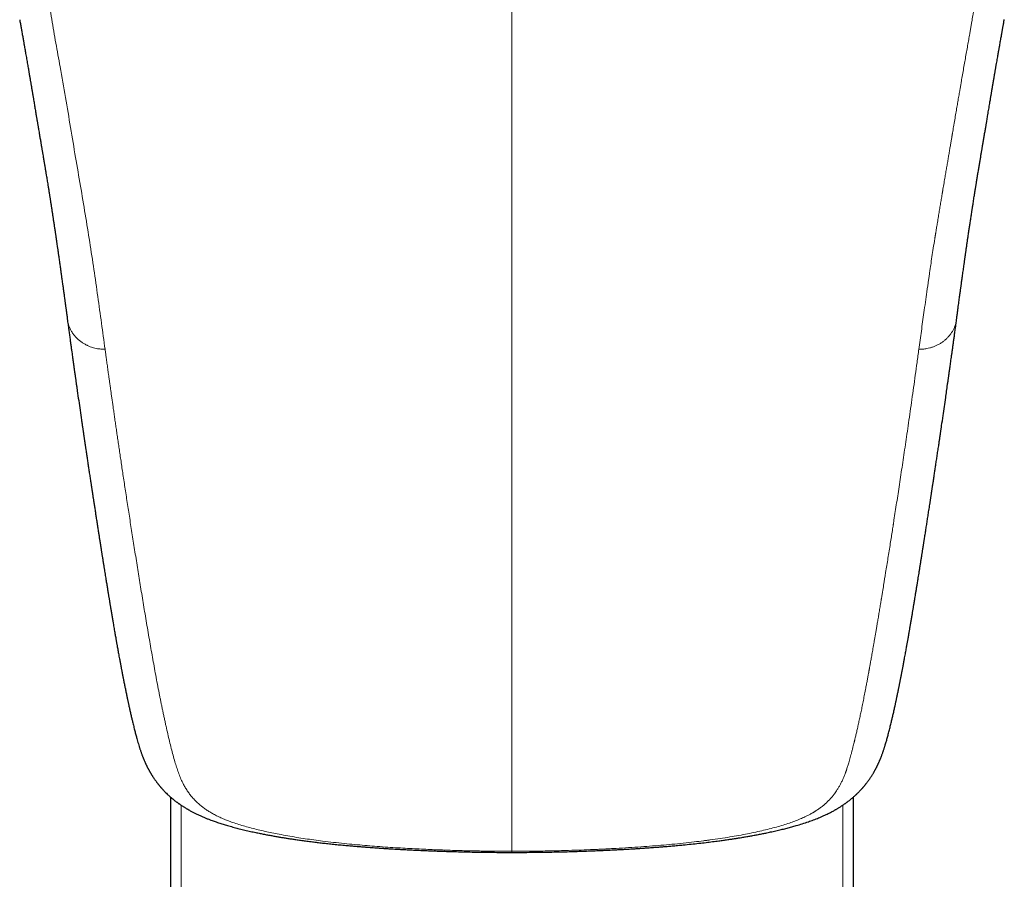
# Model space of a CAD drawing. Header units: millimetres. Extents: x 8 to 1267, y 12 to 1009.
# Tile 2 of 71: x 567 to 604, y 362 to 394. Entities that reach past the tile are written whole.
import ezdxf

# ---------------------------------------------------------------- set-up
doc = ezdxf.new("R2010")
doc.units = ezdxf.units.MM

msp = doc.modelspace()

# ---------------------------------------------------------------- linework, layer by layer
at = {"color": 7, "linetype": 'Continuous', "lineweight": 30}
for p, q in [((572.617, 226.963), (572.617, 364.865)), ((597.917, 364.865), (597.917, 226.963))]:
    msp.add_line(p, q, dxfattribs=at)
at = {"color": 252, "linetype": 'Continuous', "lineweight": 0}
for p, q in [((572.991, 364.58), (572.991, 226.963)), ((597.542, 226.963), (597.542, 364.58))]:
    msp.add_line(p, q, dxfattribs=at)
for points, knots in [([(585.267, 412.236), (585.267, 411.776), (585.267, 410.857), (585.267, 409.498), (585.267, 408.156), (585.267, 406.831), (585.267, 405.523), (585.267, 404.233), (585.267, 402.959), (585.267, 401.682), (585.267, 400.403), (585.267, 399.122), (585.267, 397.859), (585.267, 396.614), (585.267, 395.387), (585.267, 394.177), (585.267, 392.985), (585.267, 391.81), (585.267, 390.653), (585.267, 389.513), (585.267, 388.389), (585.267, 387.303), (585.267, 386.254), (585.267, 385.241), (585.267, 384.242), (585.267, 383.258), (585.267, 382.237), (585.267, 381.182), (585.267, 380.096), (585.267, 379.03), (585.267, 377.981), (585.267, 376.951), (585.267, 375.94), (585.267, 374.974), (585.267, 374.052), (585.267, 373.172), (585.267, 372.305), (585.267, 371.454), (585.267, 370.618), (585.267, 369.845), (585.267, 369.131), (585.267, 368.476), (585.267, 367.838), (585.267, 367.264), (585.267, 366.75), (585.267, 366.293), (585.267, 365.85), (585.267, 365.419), (585.267, 365.002), (585.267, 364.601), (585.267, 364.217), (585.267, 363.852), (585.267, 363.505), (585.267, 363.175), (585.267, 362.971), (585.267, 362.869)], [0, 0, 0, 0, 0.0200215, 0.039998, 0.0599314, 0.0798237, 0.0996771, 0.1194934, 0.1392747, 0.1590229, 0.1796781, 0.2003014, 0.220895, 0.2414611, 0.2620018, 0.2825192, 0.3030156, 0.323493, 0.3439535, 0.3643991, 0.3848319, 0.4052538, 0.4245007, 0.4437413, 0.4629773, 0.4822103, 0.5014418, 0.5236933, 0.5459473, 0.5682058, 0.5904712, 0.6127456, 0.6350312, 0.65733, 0.6777847, 0.6982552, 0.7187438, 0.7392499, 0.7597698, 0.7802999, 0.7975504, 0.8148024, 0.8320528, 0.8492989, 0.8628451, 0.8763866, 0.8899229, 0.9034535, 0.9172545, 0.9310499, 0.9448409, 0.9586295, 0.9724175, 0.986207, 1, 1, 1, 1]), ([(567.78, 396.434), (567.822, 396.129), (567.904, 395.518), (568.044, 394.614), (568.193, 393.717), (568.348, 392.83), (568.521, 391.862), (568.706, 390.815), (568.895, 389.695), (569.078, 388.6), (569.263, 387.529), (569.441, 386.482), (569.606, 385.451), (569.76, 384.434), (569.905, 383.433), (570.042, 382.446), (570.131, 381.8), (570.175, 381.478)], [0, 0, 0, 0, 0.0560111, 0.112011, 0.1680039, 0.2239928, 0.2799789, 0.3532914, 0.4266055, 0.4999286, 0.5713611, 0.6428038, 0.7142517, 0.7856964, 0.8571312, 0.9285625, 1, 1, 1, 1]), ([(602.753, 396.434), (602.743, 396.358), (602.724, 396.21), (602.694, 395.994), (602.665, 395.789), (602.638, 395.594), (602.611, 395.412), (602.585, 395.24), (602.561, 395.08), (602.538, 394.931), (602.516, 394.79), (602.495, 394.659), (602.476, 394.537), (602.458, 394.426), (602.441, 394.325), (602.426, 394.234), (602.413, 394.153), (602.403, 394.096), (602.396, 394.056), (602.391, 394.024), (602.384, 393.985), (602.377, 393.94), (602.369, 393.894), (602.357, 393.825), (602.342, 393.733), (602.32, 393.609), (602.297, 393.473), (602.271, 393.324), (602.241, 393.152), (602.206, 392.955), (602.167, 392.731), (602.126, 392.499), (602.084, 392.262), (602.042, 392.021), (601.999, 391.775), (601.964, 391.575), (601.938, 391.428), (601.924, 391.342), (601.911, 391.267), (601.898, 391.197), (601.886, 391.127), (601.867, 391.014), (601.84, 390.857), (601.805, 390.655), (601.769, 390.446), (601.731, 390.222), (601.69, 389.982), (601.648, 389.737), (601.618, 389.562), (601.602, 389.464), (601.597, 389.434), (601.592, 389.409), (601.588, 389.383), (601.577, 389.318), (601.559, 389.212), (601.534, 389.062), (601.506, 388.901), (601.478, 388.736), (601.45, 388.565), (601.42, 388.39), (601.389, 388.207), (601.356, 388.016), (601.321, 387.81), (601.283, 387.587), (601.256, 387.425), (601.24, 387.334), (601.237, 387.317), (601.235, 387.302), (601.232, 387.287), (601.23, 387.272), (601.227, 387.256), (601.225, 387.241), (601.217, 387.199), (601.201, 387.1), (601.174, 386.941), (601.142, 386.749), (601.109, 386.549), (601.074, 386.342), (601.042, 386.145), (601.011, 385.956), (600.991, 385.831), (600.979, 385.755), (600.975, 385.73), (600.971, 385.705), (600.967, 385.68), (600.962, 385.655), (600.958, 385.63), (600.954, 385.605), (600.933, 385.469), (600.879, 385.13), (600.826, 384.781), (600.788, 384.524), (600.777, 384.449), (600.765, 384.369), (600.754, 384.289), (600.742, 384.209), (600.73, 384.129), (600.701, 383.929), (600.639, 383.496), (600.55, 382.864), (600.452, 382.152), (600.39, 381.702), (600.359, 381.478)], [0, 0, 0, 0, 0.013861, 0.027087, 0.039678, 0.051634, 0.062955, 0.073456, 0.083345, 0.092621, 0.101286, 0.109497, 0.117071, 0.124007, 0.130307, 0.135969, 0.140995, 0.145384, 0.14683, 0.148491, 0.15129, 0.154134, 0.15702, 0.159951, 0.167029, 0.174349, 0.183378, 0.192748, 0.202461, 0.216005, 0.230162, 0.244932, 0.260316, 0.275504, 0.291245, 0.307541, 0.314094, 0.319735, 0.324173, 0.328674, 0.333238, 0.337866, 0.350572, 0.363731, 0.377343, 0.391408, 0.407699, 0.424559, 0.439866, 0.442299, 0.443972, 0.445672, 0.447399, 0.449152, 0.458457, 0.468448, 0.479124, 0.490487, 0.501591, 0.51328, 0.525555, 0.538416, 0.551861, 0.567328, 0.583503, 0.584935, 0.585949, 0.586966, 0.587987, 0.589012, 0.590042, 0.591075, 0.592113, 0.598725, 0.61134, 0.624494, 0.638189, 0.652423, 0.667197, 0.679157, 0.691449, 0.693237, 0.694979, 0.696721, 0.698463, 0.700205, 0.701947, 0.703688, 0.70543, 0.730296, 0.774641, 0.779152, 0.784796, 0.79048, 0.796165, 0.801849, 0.807534, 0.813218, 0.844481, 0.900306, 0.950151, 1, 1, 1, 1]), ([(570.175, 381.478), (570.16, 381.478), (570.127, 381.479), (570.073, 381.482), (570.008, 381.486), (569.932, 381.494), (569.843, 381.509), (569.753, 381.53), (569.662, 381.559), (569.573, 381.593), (569.478, 381.637), (569.38, 381.691), (569.281, 381.757), (569.183, 381.835), (569.09, 381.924), (569.005, 382.025), (568.933, 382.132), (568.875, 382.241), (568.831, 382.348), (568.797, 382.463), (568.778, 382.543), (568.774, 382.588), (568.774, 382.59)], [0, 0, 0, 0, 0.021387, 0.047604, 0.078963, 0.115959, 0.159256, 0.209612, 0.25245, 0.299865, 0.351904, 0.408408, 0.468998, 0.533125, 0.600213, 0.669925, 0.739193, 0.805036, 0.867368, 0.925912, 0.99765, 1, 1, 1, 1]), ([(600.359, 381.478), (600.408, 381.479), (600.508, 381.483), (600.643, 381.5), (600.764, 381.527), (600.871, 381.559), (600.978, 381.601), (601.083, 381.653), (601.185, 381.713), (601.282, 381.781), (601.372, 381.856), (601.453, 381.938), (601.526, 382.026), (601.589, 382.118), (601.643, 382.215), (601.694, 382.332), (601.736, 382.457), (601.75, 382.551), (601.756, 382.591)], [0, 0, 0, 0, 0.0712558, 0.1457544, 0.198178, 0.252988, 0.3100095, 0.3688187, 0.4288269, 0.4893885, 0.549919, 0.6100147, 0.6695607, 0.7287801, 0.7879184, 0.8469442, 0.934678, 1, 1, 1, 1]), ([(585.267, 362.869), (585.259, 362.869), (585.238, 362.869), (585.197, 362.869), (585.14, 362.869), (585.067, 362.869), (584.977, 362.87), (584.87, 362.87), (584.747, 362.871), (584.599, 362.872), (584.425, 362.874), (584.224, 362.877), (584, 362.88), (583.756, 362.885), (583.49, 362.891), (583.202, 362.899), (582.908, 362.908), (582.608, 362.919), (582.305, 362.931), (581.987, 362.945), (581.653, 362.962), (581.303, 362.981), (580.939, 363.002), (580.56, 363.027), (580.181, 363.055), (579.802, 363.086), (579.425, 363.119), (579.038, 363.157), (578.641, 363.2), (578.267, 363.244), (577.918, 363.289), (577.595, 363.335), (577.271, 363.385), (576.946, 363.44), (576.643, 363.496), (576.362, 363.552), (576.104, 363.607), (575.85, 363.666), (575.602, 363.729), (575.361, 363.795), (575.129, 363.864), (574.917, 363.934), (574.724, 364.005), (574.549, 364.076), (574.385, 364.15), (574.233, 364.226), (574.093, 364.305), (573.963, 364.386), (573.844, 364.469), (573.723, 364.562), (573.604, 364.666), (573.487, 364.781), (573.382, 364.9), (573.287, 365.022), (573.201, 365.147), (573.124, 365.275), (573.044, 365.423), (572.967, 365.593), (572.892, 365.785), (572.825, 365.984), (572.761, 366.199), (572.695, 366.433), (572.629, 366.686), (572.563, 366.948), (572.499, 367.22), (572.447, 367.453), (572.405, 367.643), (572.373, 367.788), (572.342, 367.934), (572.312, 368.079), (572.282, 368.222), (572.253, 368.363), (572.225, 368.504), (572.184, 368.708), (572.132, 368.977), (572.069, 369.312), (572.007, 369.645), (571.947, 369.977), (571.889, 370.306), (571.831, 370.641), (571.772, 370.981), (571.714, 371.325), (571.657, 371.665), (571.601, 372.002), (571.546, 372.335), (571.493, 372.664), (571.44, 372.989), (571.388, 373.314), (571.336, 373.639), (571.284, 373.964), (571.233, 374.283), (571.183, 374.598), (571.135, 374.906), (571.088, 375.209), (571.042, 375.506), (570.997, 375.798), (570.953, 376.083), (570.911, 376.362), (570.869, 376.635), (570.83, 376.897), (570.792, 377.148), (570.757, 377.387), (570.722, 377.621), (570.688, 377.849), (570.656, 378.071), (570.624, 378.288), (570.593, 378.5), (570.563, 378.705), (570.535, 378.904), (570.507, 379.096), (570.481, 379.278), (570.457, 379.45), (570.434, 379.612), (570.411, 379.768), (570.39, 379.919), (570.369, 380.068), (570.349, 380.215), (570.328, 380.36), (570.309, 380.498), (570.291, 380.627), (570.274, 380.749), (570.259, 380.862), (570.244, 380.967), (570.231, 381.064), (570.219, 381.154), (570.208, 381.235), (570.198, 381.307), (570.189, 381.372), (570.181, 381.427), (570.177, 381.462), (570.175, 381.478)], [0, 0, 0, 0, 0.000398, 0.001073, 0.002024, 0.003253, 0.004759, 0.006542, 0.008602, 0.01094, 0.013951, 0.017324, 0.021059, 0.025156, 0.029614, 0.034433, 0.039612, 0.044437, 0.049535, 0.054904, 0.060542, 0.066447, 0.07262, 0.079066, 0.085791, 0.092062, 0.098574, 0.10533, 0.112317, 0.119523, 0.12533, 0.131261, 0.137326, 0.143536, 0.149904, 0.155189, 0.160565, 0.166019, 0.171545, 0.177143, 0.182816, 0.188578, 0.193708, 0.198946, 0.204291, 0.209697, 0.215149, 0.220653, 0.226217, 0.23185, 0.239173, 0.246626, 0.254209, 0.261912, 0.269722, 0.277625, 0.285622, 0.296787, 0.308162, 0.319752, 0.331554, 0.345268, 0.359255, 0.373515, 0.388051, 0.402863, 0.410237, 0.417678, 0.425185, 0.432629, 0.439716, 0.446758, 0.453755, 0.460707, 0.477078, 0.493194, 0.509052, 0.524652, 0.539993, 0.555075, 0.570915, 0.586462, 0.601719, 0.616687, 0.631366, 0.645757, 0.659862, 0.673681, 0.687852, 0.701709, 0.715255, 0.728489, 0.741412, 0.754023, 0.766325, 0.778315, 0.789996, 0.801365, 0.812424, 0.823173, 0.833023, 0.842597, 0.851895, 0.860917, 0.869663, 0.878237, 0.886527, 0.894535, 0.90226, 0.909702, 0.916862, 0.923354, 0.929594, 0.935583, 0.941321, 0.946808, 0.952635, 0.958149, 0.96335, 0.968238, 0.972813, 0.977075, 0.981024, 0.98466, 0.988015, 0.991051, 0.993767, 0.996164, 0.998242, 1, 1, 1, 1]), ([(585.267, 362.869), (585.501, 362.87), (585.969, 362.871), (586.67, 362.882), (587.29, 362.897), (587.829, 362.915), (588.17, 362.929), (588.391, 362.938), (588.495, 362.943), (588.598, 362.948), (588.7, 362.953), (588.803, 362.958), (588.906, 362.963), (589.132, 362.975), (589.475, 362.995), (589.93, 363.025), (590.368, 363.057), (590.789, 363.091), (591.206, 363.128), (591.618, 363.17), (592.008, 363.213), (592.269, 363.245), (592.41, 363.263), (592.453, 363.268), (592.496, 363.274), (592.538, 363.28), (592.58, 363.285), (592.733, 363.306), (592.99, 363.343), (593.343, 363.398), (593.681, 363.456), (594.004, 363.517), (594.311, 363.58), (594.603, 363.646), (594.879, 363.714), (595.14, 363.785), (595.385, 363.858), (595.61, 363.932), (595.816, 364.008), (596.005, 364.085), (596.161, 364.157), (596.291, 364.222), (596.37, 364.265), (596.421, 364.295), (596.448, 364.311), (596.474, 364.326), (596.5, 364.342), (596.525, 364.358), (596.581, 364.394), (596.664, 364.451), (596.77, 364.53), (596.871, 364.614), (596.967, 364.701), (597.039, 364.775), (597.092, 364.832), (597.124, 364.869), (597.152, 364.903), (597.178, 364.935), (597.213, 364.979), (597.255, 365.036), (597.309, 365.114), (597.366, 365.204), (597.426, 365.308), (597.483, 365.417), (597.538, 365.532), (597.589, 365.652), (597.624, 365.742), (597.645, 365.799), (597.653, 365.822), (597.661, 365.845), (597.669, 365.868), (597.676, 365.888), (597.688, 365.923), (597.703, 365.972), (597.725, 366.039), (597.747, 366.114), (597.772, 366.198), (597.799, 366.292), (597.827, 366.393), (597.856, 366.5), (597.886, 366.614), (597.913, 366.719), (597.937, 366.816), (597.954, 366.882), (597.965, 366.929), (597.972, 366.957), (597.979, 366.985), (597.985, 367.01), (598, 367.075), (598.026, 367.184), (598.062, 367.343), (598.1, 367.509), (598.138, 367.684), (598.178, 367.866), (598.218, 368.057), (598.259, 368.258), (598.302, 368.469), (598.346, 368.692), (598.386, 368.896), (598.421, 369.08), (598.451, 369.235), (598.474, 369.36), (598.487, 369.433), (598.492, 369.459), (598.493, 369.465), (598.494, 369.472), (598.496, 369.478), (598.497, 369.485), (598.498, 369.491), (598.499, 369.498), (598.501, 369.509), (598.505, 369.528), (598.51, 369.557), (598.517, 369.594), (598.525, 369.639), (598.535, 369.692), (598.545, 369.752), (598.558, 369.821), (598.571, 369.897), (598.586, 369.981), (598.603, 370.072), (598.62, 370.171), (598.638, 370.275), (598.657, 370.382), (598.677, 370.494), (598.697, 370.612), (598.719, 370.737), (598.742, 370.869), (598.766, 371.008), (598.791, 371.16), (598.819, 371.324), (598.849, 371.502), (598.88, 371.689), (598.913, 371.884), (598.937, 372.028), (598.951, 372.117), (598.957, 372.148), (598.962, 372.179), (598.967, 372.21), (598.971, 372.236), (598.978, 372.278), (598.991, 372.358), (599.017, 372.517), (599.064, 372.804), (599.131, 373.222), (599.214, 373.735), (599.297, 374.256), (599.362, 374.672), (599.4, 374.916), (599.415, 375.006), (599.419, 375.035), (599.423, 375.063), (599.428, 375.091), (599.432, 375.12), (599.452, 375.244), (599.486, 375.466), (599.536, 375.792), (599.588, 376.128), (599.641, 376.474), (599.694, 376.829), (599.749, 377.192), (599.804, 377.564), (599.86, 377.946), (599.918, 378.342), (599.978, 378.752), (600.039, 379.176), (600.101, 379.613), (600.164, 380.061), (600.228, 380.521), (600.293, 380.994), (600.337, 381.315), (600.359, 381.478)], [0, 0, 0, 0, 0.011743, 0.023465, 0.035176, 0.042905, 0.050635, 0.052371, 0.054108, 0.055844, 0.057581, 0.059319, 0.061057, 0.062795, 0.070773, 0.078499, 0.085977, 0.093211, 0.100206, 0.107633, 0.114787, 0.120865, 0.121646, 0.122424, 0.123198, 0.12397, 0.124738, 0.125502, 0.132289, 0.138927, 0.145428, 0.151806, 0.158075, 0.16425, 0.170345, 0.176378, 0.182364, 0.188321, 0.193897, 0.199599, 0.205444, 0.209388, 0.213405, 0.214471, 0.215541, 0.216617, 0.217699, 0.218786, 0.219879, 0.224961, 0.230249, 0.235748, 0.241461, 0.247394, 0.250075, 0.252406, 0.25442, 0.25647, 0.258557, 0.262762, 0.26711, 0.273218, 0.279589, 0.286223, 0.293123, 0.300289, 0.307721, 0.309054, 0.310395, 0.311745, 0.313102, 0.314403, 0.315207, 0.319162, 0.322929, 0.326917, 0.331954, 0.337305, 0.34297, 0.348949, 0.355242, 0.36185, 0.366383, 0.371054, 0.37255, 0.37406, 0.375583, 0.377084, 0.378024, 0.386085, 0.394473, 0.403187, 0.412228, 0.421595, 0.431289, 0.441309, 0.451937, 0.462908, 0.474223, 0.481879, 0.489685, 0.496678, 0.499791, 0.500098, 0.500405, 0.500713, 0.501021, 0.501328, 0.501637, 0.501945, 0.502253, 0.503269, 0.504648, 0.506392, 0.508517, 0.511013, 0.513878, 0.517113, 0.520717, 0.524617, 0.528873, 0.533486, 0.538455, 0.5433, 0.54844, 0.553878, 0.559611, 0.565641, 0.571967, 0.578589, 0.586215, 0.594199, 0.602541, 0.61124, 0.620296, 0.621652, 0.623015, 0.624385, 0.625764, 0.627076, 0.62782, 0.631327, 0.637596, 0.648813, 0.668912, 0.691856, 0.714913, 0.735296, 0.744292, 0.745471, 0.746651, 0.747831, 0.749011, 0.750192, 0.751372, 0.764451, 0.777867, 0.791619, 0.805708, 0.820133, 0.834629, 0.849449, 0.864594, 0.880063, 0.896182, 0.91264, 0.929435, 0.946569, 0.964041, 0.981851, 1, 1, 1, 1]), ([(585.267, 362.869), (585.267, 362.86), (585.267, 362.84), (585.267, 362.827), (585.267, 362.827), (585.267, 362.828)], [0, 0, 0, 0, 0.411239, 0.843142, 1, 1, 1, 1])]:
    msp.add_open_spline(points, degree=3, knots=knots, dxfattribs=at)
at = {"color": 7, "linetype": 'Continuous', "lineweight": 30}
for points, knots in [([(601.758, 382.59), (601.761, 382.614), (601.77, 382.684), (601.786, 382.8), (601.804, 382.934), (601.822, 383.06), (601.837, 383.177), (601.852, 383.285), (601.866, 383.384), (601.878, 383.475), (601.889, 383.558), (601.9, 383.633), (601.909, 383.7), (601.917, 383.759), (601.924, 383.808), (601.93, 383.852), (601.936, 383.894), (601.943, 383.947), (601.952, 384.013), (601.963, 384.094), (601.975, 384.182), (601.989, 384.277), (602.002, 384.374), (602.016, 384.472), (602.029, 384.568), (602.041, 384.648), (602.05, 384.714), (602.057, 384.764), (602.064, 384.812), (602.07, 384.856), (602.075, 384.894), (602.08, 384.926), (602.084, 384.952), (602.087, 384.979), (602.092, 385.012), (602.098, 385.055), (602.106, 385.106), (602.114, 385.168), (602.124, 385.233), (602.134, 385.302), (602.144, 385.372), (602.154, 385.444), (602.164, 385.513), (602.174, 385.581), (602.186, 385.657), (602.198, 385.742), (602.212, 385.834), (602.224, 385.918), (602.236, 385.997), (602.247, 386.072), (602.258, 386.147), (602.27, 386.224), (602.282, 386.304), (602.294, 386.385), (602.307, 386.465), (602.318, 386.541), (602.328, 386.606), (602.337, 386.662), (602.345, 386.712), (602.353, 386.767), (602.363, 386.828), (602.375, 386.905), (602.388, 386.993), (602.404, 387.09), (602.418, 387.181), (602.432, 387.268), (602.445, 387.348), (602.457, 387.423), (602.467, 387.487), (602.476, 387.541), (602.484, 387.59), (602.492, 387.641), (602.502, 387.701), (602.513, 387.771), (602.526, 387.848), (602.539, 387.928), (602.552, 388.01), (602.566, 388.091), (602.583, 388.194), (602.604, 388.317), (602.628, 388.46), (602.652, 388.602), (602.672, 388.718), (602.687, 388.808), (602.698, 388.871), (602.707, 388.927), (602.717, 388.982), (602.726, 389.038), (602.737, 389.099), (602.748, 389.167), (602.761, 389.24), (602.774, 389.316), (602.787, 389.394), (602.8, 389.472), (602.813, 389.55), (602.826, 389.626), (602.838, 389.698), (602.85, 389.764), (602.86, 389.824), (602.87, 389.886), (602.881, 389.954), (602.895, 390.036), (602.91, 390.127), (602.927, 390.227), (602.944, 390.331), (602.962, 390.436), (602.98, 390.542), (602.996, 390.64), (603.01, 390.725), (603.022, 390.797), (603.033, 390.862), (603.043, 390.921), (603.053, 390.978), (603.062, 391.032), (603.072, 391.09), (603.081, 391.149), (603.092, 391.209), (603.102, 391.269), (603.113, 391.335), (603.125, 391.404), (603.136, 391.473), (603.147, 391.537), (603.157, 391.593), (603.165, 391.638), (603.171, 391.675), (603.177, 391.709), (603.184, 391.748), (603.191, 391.793), (603.2, 391.844), (603.21, 391.9), (603.22, 391.958), (603.233, 392.033), (603.249, 392.122), (603.266, 392.224), (603.283, 392.318), (603.298, 392.404), (603.311, 392.48), (603.323, 392.548), (603.333, 392.604), (603.342, 392.656), (603.352, 392.714), (603.365, 392.788), (603.38, 392.873), (603.396, 392.962), (603.412, 393.049), (603.426, 393.133), (603.439, 393.204), (603.45, 393.264), (603.458, 393.313), (603.466, 393.358), (603.475, 393.405), (603.484, 393.456), (603.494, 393.514), (603.505, 393.574), (603.516, 393.64), (603.525, 393.687), (603.529, 393.71)], [0, 0, 0, 0, 0.006771, 0.020561, 0.033521, 0.045652, 0.056953, 0.067245, 0.076738, 0.085433, 0.093329, 0.100564, 0.106968, 0.112542, 0.117285, 0.12122, 0.125078, 0.129213, 0.136231, 0.143927, 0.1523, 0.161351, 0.170811, 0.180071, 0.189108, 0.197922, 0.20276, 0.207529, 0.212161, 0.216288, 0.219855, 0.222861, 0.225306, 0.227327, 0.230459, 0.234449, 0.239295, 0.244997, 0.251556, 0.257676, 0.26437, 0.271089, 0.277581, 0.283848, 0.289887, 0.298922, 0.307397, 0.315315, 0.322476, 0.329214, 0.336101, 0.343221, 0.350574, 0.358023, 0.365606, 0.372633, 0.37896, 0.383516, 0.387841, 0.392766, 0.398375, 0.404667, 0.413713, 0.422551, 0.43102, 0.43876, 0.446138, 0.452928, 0.459073, 0.46345, 0.467674, 0.472307, 0.47737, 0.483961, 0.491085, 0.498324, 0.505615, 0.512958, 0.520353, 0.533254, 0.546051, 0.558693, 0.571132, 0.577168, 0.5827, 0.587729, 0.592294, 0.597144, 0.602568, 0.608565, 0.615116, 0.621873, 0.628706, 0.635615, 0.6426, 0.649256, 0.65568, 0.661536, 0.666823, 0.67154, 0.677737, 0.684837, 0.692967, 0.701919, 0.711053, 0.720323, 0.729729, 0.738899, 0.746052, 0.752316, 0.757747, 0.763222, 0.767765, 0.77252, 0.777512, 0.783025, 0.787933, 0.793237, 0.798937, 0.805032, 0.811359, 0.817031, 0.821914, 0.82601, 0.828688, 0.831537, 0.834923, 0.838845, 0.843303, 0.848287, 0.853341, 0.858231, 0.867698, 0.876481, 0.884578, 0.89198, 0.89858, 0.90435, 0.909288, 0.913011, 0.91772, 0.923993, 0.93161, 0.939197, 0.946516, 0.953566, 0.960258, 0.964607, 0.968647, 0.972378, 0.97607, 0.980356, 0.985172, 0.990406, 0.995365, 1, 1, 1, 1]), ([(567.007, 393.697), (567.011, 393.676), (567.02, 393.624), (567.033, 393.552), (567.046, 393.478), (567.058, 393.409), (567.071, 393.34), (567.083, 393.268), (567.097, 393.189), (567.111, 393.112), (567.124, 393.038), (567.137, 392.967), (567.149, 392.896), (567.161, 392.83), (567.171, 392.771), (567.181, 392.715), (567.192, 392.652), (567.205, 392.578), (567.221, 392.489), (567.237, 392.395), (567.254, 392.297), (567.272, 392.199), (567.289, 392.1), (567.306, 392.004), (567.321, 391.914), (567.334, 391.838), (567.345, 391.774), (567.355, 391.717), (567.365, 391.661), (567.375, 391.602), (567.386, 391.538), (567.396, 391.478), (567.406, 391.421), (567.415, 391.368), (567.425, 391.311), (567.435, 391.251), (567.446, 391.188), (567.456, 391.125), (567.466, 391.068), (567.474, 391.019), (567.481, 390.979), (567.487, 390.943), (567.492, 390.909), (567.499, 390.873), (567.506, 390.83), (567.514, 390.781), (567.525, 390.715), (567.538, 390.636), (567.553, 390.547), (567.567, 390.463), (567.581, 390.377), (567.596, 390.29), (567.61, 390.204), (567.623, 390.127), (567.634, 390.06), (567.643, 390.011), (567.649, 389.975), (567.653, 389.948), (567.659, 389.916), (567.665, 389.877), (567.673, 389.831), (567.682, 389.779), (567.691, 389.724), (567.702, 389.656), (567.716, 389.576), (567.731, 389.485), (567.746, 389.398), (567.76, 389.316), (567.773, 389.24), (567.785, 389.172), (567.795, 389.112), (567.802, 389.069), (567.808, 389.037), (567.812, 389.012), (567.817, 388.983), (567.823, 388.946), (567.83, 388.903), (567.839, 388.854), (567.848, 388.801), (567.857, 388.747), (567.868, 388.682), (567.881, 388.608), (567.894, 388.527), (567.907, 388.453), (567.919, 388.382), (567.93, 388.314), (567.942, 388.247), (567.952, 388.183), (567.963, 388.12), (567.973, 388.06), (567.983, 387.996), (567.995, 387.925), (568.009, 387.842), (568.024, 387.752), (568.04, 387.655), (568.057, 387.545), (568.077, 387.422), (568.098, 387.293), (568.118, 387.169), (568.137, 387.048), (568.156, 386.928), (568.175, 386.804), (568.195, 386.676), (568.215, 386.546), (568.235, 386.414), (568.255, 386.279), (568.273, 386.164), (568.287, 386.07), (568.297, 386), (568.308, 385.929), (568.318, 385.861), (568.327, 385.799), (568.335, 385.745), (568.342, 385.699), (568.348, 385.661), (568.352, 385.628), (568.358, 385.59), (568.365, 385.544), (568.373, 385.485), (568.385, 385.407), (568.399, 385.307), (568.417, 385.186), (568.435, 385.054), (568.453, 384.932), (568.468, 384.823), (568.481, 384.733), (568.493, 384.647), (568.505, 384.566), (568.515, 384.491), (568.525, 384.42), (568.534, 384.355), (568.543, 384.295), (568.55, 384.238), (568.559, 384.176), (568.569, 384.102), (568.582, 384.013), (568.593, 383.928), (568.604, 383.849), (568.614, 383.778), (568.624, 383.703), (568.635, 383.625), (568.646, 383.547), (568.656, 383.469), (568.667, 383.393), (568.677, 383.321), (568.685, 383.257), (568.692, 383.207), (568.697, 383.17), (568.701, 383.145), (568.704, 383.119), (568.708, 383.091), (568.713, 383.056), (568.719, 383.011), (568.726, 382.96), (568.734, 382.902), (568.742, 382.838), (568.752, 382.766), (568.763, 382.687), (568.771, 382.627), (568.775, 382.594), (568.776, 382.59)], [0, 0, 0, 0, 0.00421, 0.010518, 0.016777, 0.022456, 0.027555, 0.034019, 0.040536, 0.047465, 0.053187, 0.059271, 0.065339, 0.070895, 0.075938, 0.080475, 0.085031, 0.091997, 0.099647, 0.107886, 0.116291, 0.124812, 0.133292, 0.141835, 0.149689, 0.1566, 0.161724, 0.166373, 0.171266, 0.176467, 0.181975, 0.187897, 0.192253, 0.196909, 0.201866, 0.207124, 0.212682, 0.218427, 0.223649, 0.227691, 0.231241, 0.234297, 0.237003, 0.240156, 0.243881, 0.248179, 0.253048, 0.261278, 0.269107, 0.276495, 0.283442, 0.291787, 0.299384, 0.306144, 0.312041, 0.317075, 0.319231, 0.321458, 0.324282, 0.327716, 0.331759, 0.336411, 0.341332, 0.346147, 0.35448, 0.362475, 0.370132, 0.37745, 0.384258, 0.390284, 0.395524, 0.399976, 0.401915, 0.403935, 0.406559, 0.409796, 0.413646, 0.418025, 0.422934, 0.427795, 0.432462, 0.440317, 0.447555, 0.454177, 0.460184, 0.466538, 0.472454, 0.478203, 0.483785, 0.4892, 0.494448, 0.501065, 0.508495, 0.516759, 0.525633, 0.534686, 0.546798, 0.558819, 0.569869, 0.580724, 0.591658, 0.60293, 0.614641, 0.626829, 0.638649, 0.651052, 0.664081, 0.670439, 0.676937, 0.683574, 0.690046, 0.695787, 0.700786, 0.705041, 0.708552, 0.711366, 0.714338, 0.718957, 0.724403, 0.730585, 0.740975, 0.752327, 0.76464, 0.777915, 0.786727, 0.795306, 0.803407, 0.811029, 0.818173, 0.824839, 0.831025, 0.836733, 0.841962, 0.847101, 0.854623, 0.863056, 0.872399, 0.878818, 0.885607, 0.892764, 0.900291, 0.907947, 0.915086, 0.922789, 0.929722, 0.935885, 0.941279, 0.944015, 0.946499, 0.948732, 0.951278, 0.954688, 0.958963, 0.964104, 0.969576, 0.975776, 0.982704, 0.990359, 0.998742, 1, 1, 1, 1]), ([(568.773, 382.59), (568.775, 382.575), (568.786, 382.494), (568.806, 382.351), (568.831, 382.165), (568.856, 381.987), (568.879, 381.819), (568.901, 381.661), (568.922, 381.512), (568.94, 381.381), (568.956, 381.267), (568.969, 381.169), (568.982, 381.077), (568.994, 380.991), (569.005, 380.91), (569.016, 380.836), (569.025, 380.769), (569.033, 380.712), (569.04, 380.664), (569.046, 380.624), (569.05, 380.591), (569.054, 380.564), (569.058, 380.54), (569.061, 380.516), (569.065, 380.487), (569.07, 380.449), (569.077, 380.405), (569.084, 380.356), (569.091, 380.302), (569.1, 380.243), (569.108, 380.182), (569.117, 380.121), (569.126, 380.06), (569.134, 380), (569.157, 379.838), (569.195, 379.577), (569.247, 379.216), (569.285, 378.954), (569.309, 378.787), (569.319, 378.718), (569.33, 378.649), (569.339, 378.583), (569.348, 378.522), (569.356, 378.468), (569.363, 378.424), (569.368, 378.389), (569.372, 378.362), (569.375, 378.339), (569.378, 378.316), (569.382, 378.289), (569.388, 378.254), (569.394, 378.213), (569.4, 378.168), (569.407, 378.12), (569.415, 378.067), (569.423, 378.011), (569.432, 377.954), (569.44, 377.898), (569.448, 377.843), (569.462, 377.751), (569.481, 377.623), (569.506, 377.454), (569.532, 377.282), (569.558, 377.109), (569.58, 376.966), (569.597, 376.85), (569.611, 376.76), (569.624, 376.674), (569.636, 376.594), (569.647, 376.522), (569.657, 376.456), (569.666, 376.397), (569.674, 376.344), (569.681, 376.299), (569.687, 376.26), (569.692, 376.228), (569.695, 376.204), (569.698, 376.187), (569.7, 376.176), (569.702, 376.162), (569.705, 376.143), (569.709, 376.115), (569.715, 376.077), (569.722, 376.03), (569.73, 375.977), (569.739, 375.921), (569.752, 375.833), (569.771, 375.711), (569.795, 375.557), (569.819, 375.403), (569.844, 375.241), (569.87, 375.074), (569.897, 374.901), (569.918, 374.766), (569.934, 374.664), (569.945, 374.596), (569.955, 374.527), (569.966, 374.457), (569.977, 374.387), (569.987, 374.324), (569.996, 374.271), (570.002, 374.231), (570.007, 374.198), (570.011, 374.175), (570.014, 374.155), (570.017, 374.134), (570.021, 374.108), (570.026, 374.076), (570.032, 374.039), (570.039, 373.995), (570.047, 373.947), (570.055, 373.892), (570.065, 373.832), (570.075, 373.767), (570.09, 373.676), (570.107, 373.565), (570.128, 373.437), (570.147, 373.316), (570.165, 373.203), (570.182, 373.097), (570.198, 372.998), (570.213, 372.906), (570.227, 372.82), (570.24, 372.739), (570.252, 372.663), (570.264, 372.591), (570.276, 372.52), (570.287, 372.452), (570.297, 372.388), (570.307, 372.33), (570.316, 372.276), (570.324, 372.225), (570.332, 372.179), (570.338, 372.143), (570.342, 372.115), (570.347, 372.089), (570.351, 372.06), (570.357, 372.027), (570.363, 371.989), (570.371, 371.943), (570.38, 371.889), (570.39, 371.826), (570.402, 371.757), (570.414, 371.683), (570.431, 371.584), (570.451, 371.464), (570.473, 371.336), (570.492, 371.224), (570.509, 371.128), (570.525, 371.035), (570.54, 370.948), (570.554, 370.866), (570.566, 370.795), (570.577, 370.736), (570.586, 370.685), (570.594, 370.636), (570.603, 370.586), (570.612, 370.535), (570.623, 370.475), (570.636, 370.406), (570.65, 370.326), (570.665, 370.24), (570.682, 370.15), (570.699, 370.056), (570.719, 369.949), (570.742, 369.828), (570.762, 369.722), (570.777, 369.643), (570.786, 369.592), (570.795, 369.546), (570.803, 369.504), (570.811, 369.467), (570.817, 369.436), (570.822, 369.408), (570.827, 369.383), (570.832, 369.356), (570.838, 369.324), (570.845, 369.289), (570.853, 369.249), (570.863, 369.198), (570.876, 369.135), (570.89, 369.064), (570.905, 368.993), (570.919, 368.922), (570.933, 368.851), (570.948, 368.779), (570.963, 368.708), (570.977, 368.638), (570.991, 368.573), (571.003, 368.514), (571.015, 368.46), (571.025, 368.412), (571.035, 368.366), (571.045, 368.319), (571.056, 368.268), (571.068, 368.212), (571.082, 368.149), (571.097, 368.081), (571.113, 368.01), (571.13, 367.936), (571.147, 367.864), (571.163, 367.795), (571.178, 367.731), (571.195, 367.66), (571.214, 367.582), (571.235, 367.496), (571.257, 367.411), (571.277, 367.333), (571.296, 367.26), (571.314, 367.189), (571.334, 367.117), (571.356, 367.037), (571.38, 366.949), (571.408, 366.852), (571.432, 366.775), (571.45, 366.717), (571.462, 366.678), (571.476, 366.636), (571.491, 366.591), (571.508, 366.542), (571.525, 366.493), (571.542, 366.447), (571.559, 366.404), (571.574, 366.364), (571.588, 366.329), (571.601, 366.297), (571.614, 366.265), (571.629, 366.23), (571.643, 366.196), (571.657, 366.166), (571.668, 366.142), (571.677, 366.123), (571.684, 366.106), (571.693, 366.088), (571.703, 366.068), (571.714, 366.043), (571.727, 366.017), (571.74, 365.991), (571.753, 365.967), (571.764, 365.944), (571.776, 365.922), (571.789, 365.897), (571.805, 365.869), (571.821, 365.839), (571.837, 365.811), (571.853, 365.784), (571.867, 365.76), (571.881, 365.736), (571.895, 365.713), (571.91, 365.688), (571.928, 365.661), (571.947, 365.63), (571.968, 365.599), (571.988, 365.569), (572.009, 365.538), (572.03, 365.508), (572.053, 365.477), (572.076, 365.446), (572.098, 365.416), (572.118, 365.39), (572.133, 365.371), (572.147, 365.354), (572.16, 365.337), (572.177, 365.316), (572.196, 365.293), (572.215, 365.27), (572.233, 365.249), (572.249, 365.231), (572.263, 365.215), (572.277, 365.2), (572.292, 365.182), (572.309, 365.164), (572.328, 365.143), (572.365, 365.104), (572.415, 365.052), (572.475, 364.994), (572.533, 364.94), (572.591, 364.887), (572.651, 364.836), (572.699, 364.796), (572.735, 364.767), (572.765, 364.744), (572.798, 364.718), (572.829, 364.695), (572.857, 364.675), (572.881, 364.657), (572.904, 364.64), (572.931, 364.622), (572.961, 364.601), (572.995, 364.578), (573.033, 364.553), (573.074, 364.526), (573.115, 364.5), (573.153, 364.476), (573.186, 364.457), (573.214, 364.44), (573.241, 364.424), (573.27, 364.408), (573.301, 364.39), (573.339, 364.369), (573.383, 364.345), (573.433, 364.318), (573.484, 364.292), (573.544, 364.262), (573.623, 364.224), (573.722, 364.178), (573.829, 364.132), (573.937, 364.088), (574.041, 364.047), (574.135, 364.012), (574.219, 363.982), (574.3, 363.954), (574.385, 363.926), (574.468, 363.899), (574.55, 363.873), (574.634, 363.847), (574.754, 363.812), (574.91, 363.768), (575.105, 363.717), (575.308, 363.666), (575.482, 363.626), (575.621, 363.595), (575.717, 363.574), (575.804, 363.555), (575.884, 363.539), (575.961, 363.523), (576.041, 363.507), (576.148, 363.487), (576.279, 363.462), (576.431, 363.434), (576.577, 363.409), (576.717, 363.385), (576.854, 363.363), (576.993, 363.341), (577.141, 363.319), (577.3, 363.295), (577.475, 363.271), (577.664, 363.245), (577.856, 363.221), (578.049, 363.197), (578.242, 363.175), (578.445, 363.153), (578.659, 363.13), (578.88, 363.108), (579.096, 363.088), (579.298, 363.069), (579.48, 363.054), (579.647, 363.04), (579.798, 363.028), (579.936, 363.018), (580.061, 363.008), (580.172, 363), (580.265, 362.994), (580.34, 362.989), (580.399, 362.985), (580.44, 362.982), (580.468, 362.98), (580.492, 362.979), (580.523, 362.977), (580.566, 362.974), (580.625, 362.97), (580.704, 362.965), (580.805, 362.959), (580.922, 362.952), (581.058, 362.944), (581.211, 362.936), (581.382, 362.927), (581.571, 362.917), (581.778, 362.907), (582.001, 362.897), (582.241, 362.887), (582.497, 362.877), (582.77, 362.868), (583.062, 362.859), (583.374, 362.85), (583.707, 362.842), (584.057, 362.836), (584.426, 362.831), (584.812, 362.828), (585.095, 362.826), (585.248, 362.827), (585.267, 362.827)], [0, 0, 0, 0, 0.001621, 0.008776, 0.015602, 0.022098, 0.028264, 0.0341, 0.039606, 0.044782, 0.048617, 0.052249, 0.055678, 0.058902, 0.061924, 0.06471, 0.067204, 0.069405, 0.071128, 0.072616, 0.073868, 0.074884, 0.075665, 0.076477, 0.077593, 0.079013, 0.080737, 0.082534, 0.084573, 0.08684, 0.089154, 0.091462, 0.093765, 0.096062, 0.098355, 0.11213, 0.12581, 0.139755, 0.142418, 0.145092, 0.147776, 0.150416, 0.152794, 0.154891, 0.156705, 0.157933, 0.158986, 0.159865, 0.160609, 0.161616, 0.162993, 0.164739, 0.166388, 0.16827, 0.170384, 0.172627, 0.174847, 0.177041, 0.17921, 0.181355, 0.187932, 0.194264, 0.20148, 0.208347, 0.214865, 0.218609, 0.222226, 0.225691, 0.2289, 0.231843, 0.234475, 0.23685, 0.238968, 0.24083, 0.242362, 0.243662, 0.24473, 0.245251, 0.245691, 0.246152, 0.246861, 0.24804, 0.249584, 0.251494, 0.253727, 0.256019, 0.258324, 0.264555, 0.270872, 0.277251, 0.283504, 0.290847, 0.297949, 0.304966, 0.30778, 0.310627, 0.313508, 0.316423, 0.319371, 0.322262, 0.324336, 0.326051, 0.327406, 0.328401, 0.329053, 0.329918, 0.331013, 0.332337, 0.333925, 0.335752, 0.337817, 0.340122, 0.342665, 0.345447, 0.348419, 0.354165, 0.359614, 0.364766, 0.369621, 0.374179, 0.378441, 0.382405, 0.386072, 0.389595, 0.392834, 0.395974, 0.399035, 0.402016, 0.404917, 0.407336, 0.409696, 0.411974, 0.413995, 0.415727, 0.416709, 0.417785, 0.419058, 0.420529, 0.422196, 0.424061, 0.426559, 0.429341, 0.432408, 0.435754, 0.439157, 0.445626, 0.45181, 0.456306, 0.460638, 0.464807, 0.468807, 0.472531, 0.475934, 0.478382, 0.480635, 0.482852, 0.485127, 0.487462, 0.489892, 0.49331, 0.496992, 0.500937, 0.505138, 0.509492, 0.513964, 0.520049, 0.52634, 0.528868, 0.531294, 0.533485, 0.535442, 0.537194, 0.538703, 0.53997, 0.541074, 0.542359, 0.543836, 0.545526, 0.547428, 0.549542, 0.552919, 0.556403, 0.559855, 0.563277, 0.566667, 0.57023, 0.573758, 0.577222, 0.580447, 0.5834, 0.586082, 0.588363, 0.590542, 0.592888, 0.595405, 0.598093, 0.601282, 0.604666, 0.608247, 0.612003, 0.615649, 0.619099, 0.622352, 0.625417, 0.62976, 0.63418, 0.63855, 0.642784, 0.646236, 0.649893, 0.653658, 0.657376, 0.662258, 0.667046, 0.671701, 0.673466, 0.675246, 0.677195, 0.679328, 0.681645, 0.683957, 0.686185, 0.688159, 0.689901, 0.691598, 0.69293, 0.6943, 0.695871, 0.697661, 0.698929, 0.700019, 0.700902, 0.701579, 0.702314, 0.703279, 0.704401, 0.705675, 0.706868, 0.707949, 0.708919, 0.709856, 0.710932, 0.712197, 0.713613, 0.71492, 0.716066, 0.717212, 0.718209, 0.719234, 0.720295, 0.721605, 0.722973, 0.724389, 0.725751, 0.727041, 0.728481, 0.729786, 0.731243, 0.732674, 0.733847, 0.73476, 0.735364, 0.736125, 0.737068, 0.738192, 0.739289, 0.740299, 0.741082, 0.741728, 0.742432, 0.7432, 0.744032, 0.744979, 0.74608, 0.749316, 0.75203, 0.754191, 0.756769, 0.759387, 0.761381, 0.762348, 0.763503, 0.764801, 0.765962, 0.766934, 0.767723, 0.768518, 0.769411, 0.770452, 0.771604, 0.772867, 0.774243, 0.775646, 0.776864, 0.777885, 0.778711, 0.779504, 0.780372, 0.781315, 0.782348, 0.783701, 0.785191, 0.786668, 0.788057, 0.790318, 0.793158, 0.795994, 0.798616, 0.801282, 0.803672, 0.805381, 0.807321, 0.80935, 0.811226, 0.813018, 0.814895, 0.816801, 0.820935, 0.824997, 0.82917, 0.833514, 0.835522, 0.837445, 0.839153, 0.840647, 0.842071, 0.843605, 0.845249, 0.84819, 0.851063, 0.853782, 0.85635, 0.858769, 0.861279, 0.863894, 0.86675, 0.869846, 0.873182, 0.876759, 0.879922, 0.88325, 0.886742, 0.890395, 0.894206, 0.898031, 0.901368, 0.904432, 0.907227, 0.909756, 0.912022, 0.91417, 0.916018, 0.917569, 0.918824, 0.919787, 0.920513, 0.920844, 0.921185, 0.921708, 0.922416, 0.92331, 0.924689, 0.926357, 0.928313, 0.930559, 0.933103, 0.935939, 0.939067, 0.942488, 0.946202, 0.950136, 0.954353, 0.958853, 0.963636, 0.968809, 0.974277, 0.980039, 0.986094, 0.992441, 0.999078, 1, 1, 1, 1]), ([(585.267, 362.827), (585.285, 362.827), (585.438, 362.826), (585.72, 362.828), (586.105, 362.831), (586.473, 362.836), (586.821, 362.842), (587.149, 362.85), (587.458, 362.858), (587.749, 362.867), (588.025, 362.877), (588.284, 362.887), (588.528, 362.897), (588.753, 362.907), (588.961, 362.917), (589.15, 362.927), (589.322, 362.936), (589.475, 362.944), (589.611, 362.952), (589.729, 362.959), (589.829, 362.965), (589.908, 362.97), (589.968, 362.974), (590.01, 362.977), (590.042, 362.979), (590.066, 362.98), (590.094, 362.982), (590.134, 362.985), (590.193, 362.989), (590.267, 362.994), (590.356, 363), (590.459, 363.007), (590.579, 363.016), (590.715, 363.026), (590.866, 363.038), (591.032, 363.052), (591.212, 363.067), (591.408, 363.085), (591.645, 363.107), (591.912, 363.134), (592.195, 363.164), (592.459, 363.194), (592.704, 363.224), (592.919, 363.252), (593.105, 363.277), (593.265, 363.3), (593.413, 363.322), (593.548, 363.342), (593.672, 363.362), (593.8, 363.383), (593.938, 363.406), (594.09, 363.432), (594.248, 363.461), (594.41, 363.491), (594.569, 363.522), (594.735, 363.556), (594.913, 363.595), (595.104, 363.638), (595.291, 363.682), (595.47, 363.727), (595.643, 363.774), (595.833, 363.827), (596.04, 363.889), (596.253, 363.96), (596.455, 364.032), (596.648, 364.107), (596.83, 364.186), (596.966, 364.251), (597.058, 364.296), (597.118, 364.327), (597.175, 364.358), (597.225, 364.386), (597.269, 364.411), (597.309, 364.433), (597.345, 364.455), (597.384, 364.478), (597.426, 364.504), (597.47, 364.533), (597.514, 364.561), (597.554, 364.588), (597.589, 364.612), (597.62, 364.634), (597.648, 364.654), (597.676, 364.674), (597.707, 364.697), (597.743, 364.724), (597.779, 364.752), (597.812, 364.778), (597.84, 364.8), (597.868, 364.824), (597.899, 364.85), (597.933, 364.879), (597.966, 364.909), (597.996, 364.936), (598.022, 364.959), (598.043, 364.979), (598.064, 364.999), (598.088, 365.022), (598.116, 365.05), (598.146, 365.08), (598.173, 365.109), (598.198, 365.135), (598.221, 365.159), (598.241, 365.182), (598.259, 365.202), (598.276, 365.221), (598.29, 365.238), (598.305, 365.255), (598.322, 365.274), (598.34, 365.296), (598.359, 365.319), (598.375, 365.338), (598.387, 365.354), (598.398, 365.368), (598.413, 365.386), (598.432, 365.411), (598.456, 365.443), (598.481, 365.477), (598.507, 365.514), (598.536, 365.554), (598.566, 365.6), (598.595, 365.644), (598.623, 365.688), (598.648, 365.729), (598.669, 365.764), (598.688, 365.796), (598.705, 365.825), (598.722, 365.857), (598.739, 365.888), (598.754, 365.916), (598.768, 365.941), (598.781, 365.966), (598.795, 365.993), (598.809, 366.021), (598.822, 366.048), (598.833, 366.071), (598.841, 366.089), (598.849, 366.105), (598.856, 366.12), (598.864, 366.138), (598.875, 366.162), (598.887, 366.19), (598.899, 366.218), (598.912, 366.248), (598.925, 366.278), (598.938, 366.309), (598.95, 366.339), (598.962, 366.369), (598.975, 366.404), (598.99, 366.444), (599.008, 366.493), (599.027, 366.545), (599.045, 366.597), (599.061, 366.646), (599.075, 366.69), (599.088, 366.731), (599.101, 366.771), (599.124, 366.847), (599.156, 366.957), (599.189, 367.077), (599.215, 367.175), (599.236, 367.253), (599.257, 367.334), (599.278, 367.417), (599.3, 367.501), (599.32, 367.584), (599.34, 367.665), (599.358, 367.74), (599.374, 367.81), (599.391, 367.879), (599.408, 367.953), (599.425, 368.03), (599.443, 368.109), (599.46, 368.186), (599.474, 368.254), (599.487, 368.311), (599.497, 368.356), (599.506, 368.399), (599.515, 368.441), (599.524, 368.485), (599.534, 368.533), (599.546, 368.588), (599.558, 368.649), (599.572, 368.714), (599.586, 368.782), (599.6, 368.851), (599.613, 368.914), (599.625, 368.971), (599.635, 369.022), (599.645, 369.073), (599.656, 369.124), (599.666, 369.175), (599.675, 369.222), (599.683, 369.265), (599.691, 369.301), (599.697, 369.333), (599.702, 369.361), (599.707, 369.386), (599.712, 369.409), (599.717, 369.437), (599.724, 369.472), (599.733, 369.517), (599.743, 369.569), (599.754, 369.628), (599.766, 369.69), (599.783, 369.781), (599.805, 369.898), (599.829, 370.027), (599.85, 370.138), (599.867, 370.232), (599.883, 370.321), (599.898, 370.404), (599.911, 370.48), (599.924, 370.549), (599.935, 370.613), (599.946, 370.676), (599.957, 370.74), (599.97, 370.809), (599.983, 370.886), (599.999, 370.98), (600.019, 371.093), (600.041, 371.223), (600.065, 371.36), (600.084, 371.476), (600.1, 371.57), (600.112, 371.638), (600.123, 371.706), (600.134, 371.772), (600.145, 371.833), (600.154, 371.889), (600.162, 371.94), (600.17, 371.986), (600.177, 372.027), (600.183, 372.062), (600.188, 372.093), (600.192, 372.121), (600.197, 372.147), (600.201, 372.176), (600.207, 372.208), (600.217, 372.268), (600.231, 372.359), (600.251, 372.48), (600.268, 372.583), (600.282, 372.668), (600.293, 372.734), (600.304, 372.803), (600.316, 372.878), (600.33, 372.965), (600.346, 373.067), (600.365, 373.183), (600.385, 373.309), (600.403, 373.417), (600.417, 373.504), (600.427, 373.569), (600.438, 373.636), (600.448, 373.704), (600.459, 373.772), (600.469, 373.837), (600.479, 373.897), (600.488, 373.953), (600.496, 374.004), (600.503, 374.048), (600.509, 374.086), (600.514, 374.118), (600.518, 374.144), (600.521, 374.163), (600.524, 374.182), (600.527, 374.203), (600.531, 374.229), (600.536, 374.261), (600.542, 374.298), (600.549, 374.341), (600.556, 374.387), (600.564, 374.434), (600.578, 374.526), (600.6, 374.663), (600.628, 374.844), (600.656, 375.026), (600.685, 375.211), (600.716, 375.408), (600.748, 375.617), (600.773, 375.782), (600.79, 375.893), (600.799, 375.951), (600.808, 376.007), (600.816, 376.06), (600.823, 376.106), (600.828, 376.141), (600.832, 376.166), (600.835, 376.183), (600.837, 376.196), (600.838, 376.206), (600.84, 376.217), (600.842, 376.229), (600.844, 376.243), (600.847, 376.265), (600.852, 376.297), (600.859, 376.341), (600.867, 376.393), (600.876, 376.453), (600.887, 376.521), (600.898, 376.597), (600.911, 376.68), (600.924, 376.77), (600.942, 376.884), (600.963, 377.024), (600.988, 377.191), (601.014, 377.368), (601.042, 377.555), (601.072, 377.751), (601.095, 377.909), (601.112, 378.024), (601.122, 378.092), (601.131, 378.154), (601.139, 378.205), (601.145, 378.244), (601.149, 378.274), (601.153, 378.299), (601.156, 378.32), (601.159, 378.342), (601.163, 378.369), (601.168, 378.401), (601.173, 378.438), (601.179, 378.481), (601.187, 378.53), (601.194, 378.584), (601.218, 378.747), (601.256, 379.004), (601.306, 379.352), (601.361, 379.735), (601.403, 380.028), (601.432, 380.232), (601.441, 380.294), (601.449, 380.351), (601.456, 380.402), (601.463, 380.445), (601.468, 380.48), (601.471, 380.508), (601.474, 380.528), (601.477, 380.546), (601.479, 380.563), (601.482, 380.584), (601.486, 380.609), (601.49, 380.642), (601.497, 380.685), (601.504, 380.738), (601.513, 380.799), (601.523, 380.875), (601.536, 380.966), (601.551, 381.074), (601.567, 381.191), (601.585, 381.317), (601.604, 381.451), (601.624, 381.595), (601.644, 381.743), (601.665, 381.895), (601.687, 382.051), (601.709, 382.215), (601.733, 382.387), (601.75, 382.513), (601.759, 382.581), (601.76, 382.59)], [0, 0, 0, 0, 0.0009075, 0.0075302, 0.0138638, 0.019907, 0.0256583, 0.0310221, 0.036103, 0.0409008, 0.0454154, 0.0497303, 0.0537502, 0.0574755, 0.0609062, 0.0640426, 0.0668854, 0.0694356, 0.0716816, 0.0736388, 0.075307, 0.076686, 0.0775806, 0.0782898, 0.0788132, 0.0791548, 0.0794852, 0.0802102, 0.0811723, 0.0824262, 0.0838889, 0.0856189, 0.0876178, 0.0898874, 0.09243, 0.0951963, 0.0982329, 0.1015423, 0.1051255, 0.1102684, 0.1151222, 0.1196803, 0.123938, 0.1278925, 0.1309559, 0.1338084, 0.1364498, 0.1388795, 0.1410967, 0.1432225, 0.1458735, 0.1486886, 0.1516702, 0.1547344, 0.1578969, 0.1607937, 0.1643878, 0.1683477, 0.172168, 0.1758552, 0.1794813, 0.1831765, 0.1881356, 0.1932676, 0.1978413, 0.2025225, 0.2074923, 0.2119177, 0.2135596, 0.2153176, 0.2170135, 0.2185018, 0.219809, 0.2209725, 0.2220964, 0.2232168, 0.2245695, 0.2261135, 0.2275759, 0.2289057, 0.2301038, 0.231172, 0.2321117, 0.2330008, 0.2341125, 0.2354698, 0.2369286, 0.2381554, 0.2391379, 0.2401571, 0.2414162, 0.2428424, 0.2442367, 0.2455863, 0.2465795, 0.2474756, 0.2483213, 0.2493872, 0.2507164, 0.2521734, 0.2534718, 0.2546028, 0.2557882, 0.2567794, 0.2576842, 0.2585042, 0.2593205, 0.2600244, 0.2609025, 0.2619543, 0.263034, 0.26393, 0.2646411, 0.2652055, 0.265848, 0.2670897, 0.268614, 0.2701991, 0.271606, 0.2736292, 0.2756058, 0.2776768, 0.2796223, 0.2814571, 0.2832465, 0.2843844, 0.28571, 0.28722, 0.2886699, 0.2898978, 0.2909118, 0.2919968, 0.2932252, 0.2945966, 0.2958133, 0.2968595, 0.2977162, 0.2983836, 0.2989828, 0.2997474, 0.3008684, 0.3022081, 0.3035161, 0.3047129, 0.3062303, 0.3075912, 0.3089498, 0.3103118, 0.311708, 0.3137038, 0.315959, 0.3184708, 0.3209692, 0.3232515, 0.325284, 0.3271618, 0.3290689, 0.3310216, 0.3381904, 0.3453608, 0.3493024, 0.3532936, 0.3574615, 0.3617855, 0.3660852, 0.37032, 0.3744482, 0.3783364, 0.3816281, 0.3850565, 0.3887661, 0.3927204, 0.3966486, 0.4004956, 0.4042347, 0.4066947, 0.4089509, 0.4110036, 0.4130055, 0.4152035, 0.4176006, 0.420197, 0.4232828, 0.4265663, 0.4298941, 0.4332528, 0.4366423, 0.4390823, 0.4415381, 0.4440096, 0.446497, 0.4489765, 0.451271, 0.4533443, 0.4550505, 0.4565709, 0.4579055, 0.4590543, 0.4600635, 0.4612279, 0.4630097, 0.4651272, 0.4675806, 0.4703696, 0.4733927, 0.4763807, 0.4832274, 0.4897984, 0.4943231, 0.4986856, 0.5027845, 0.5066067, 0.510152, 0.513188, 0.5160975, 0.5189131, 0.5217465, 0.5248886, 0.5283543, 0.5321433, 0.5377234, 0.5435892, 0.5497401, 0.5561761, 0.5591519, 0.5621848, 0.5652719, 0.568234, 0.5709642, 0.5734201, 0.5756524, 0.5776614, 0.579447, 0.5810388, 0.5823982, 0.5835257, 0.584632, 0.5858863, 0.5872885, 0.5888386, 0.5938417, 0.5991216, 0.6046774, 0.6073922, 0.6101798, 0.6131661, 0.616386, 0.6198395, 0.6244849, 0.6294951, 0.6348701, 0.6406097, 0.6433053, 0.6460744, 0.6489169, 0.6518329, 0.6547842, 0.6575377, 0.6600538, 0.6624582, 0.6645967, 0.6664695, 0.6680766, 0.669418, 0.6704937, 0.6712646, 0.6719284, 0.6728073, 0.6739163, 0.6752555, 0.6768248, 0.6786244, 0.6806071, 0.682594, 0.6845676, 0.6921922, 0.6997185, 0.7071728, 0.7148066, 0.7226251, 0.7315486, 0.7404841, 0.7428244, 0.7451646, 0.7475048, 0.7497212, 0.7515824, 0.7530834, 0.7539726, 0.7546592, 0.7551431, 0.7555086, 0.7559331, 0.7564222, 0.7569761, 0.7575946, 0.7591003, 0.7608898, 0.7629633, 0.7653977, 0.7681339, 0.7711716, 0.774511, 0.778145, 0.7819633, 0.7882586, 0.7949144, 0.8019307, 0.8093075, 0.8170448, 0.8251425, 0.8278938, 0.8306394, 0.8330829, 0.8351703, 0.8365606, 0.8377311, 0.8386817, 0.8394124, 0.8402471, 0.8412678, 0.8425046, 0.8439573, 0.8456261, 0.8475108, 0.8496116, 0.8519172, 0.8665539, 0.8793517, 0.8920024, 0.910305, 0.9127274, 0.9151224, 0.917286, 0.9191834, 0.9208147, 0.9221798, 0.923138, 0.9239006, 0.9244815, 0.9251209, 0.9259063, 0.9268376, 0.9279149, 0.9296346, 0.9316302, 0.9339017, 0.9364492, 0.9401363, 0.9441536, 0.948494, 0.9531575, 0.9581441, 0.9634539, 0.9690869, 0.9745344, 0.9802534, 0.9862441, 0.9925064, 0.9990403, 1, 1, 1, 1])]:
    msp.add_open_spline(points, degree=3, knots=knots, dxfattribs=at)

doc.saveas('drawing.dxf')
